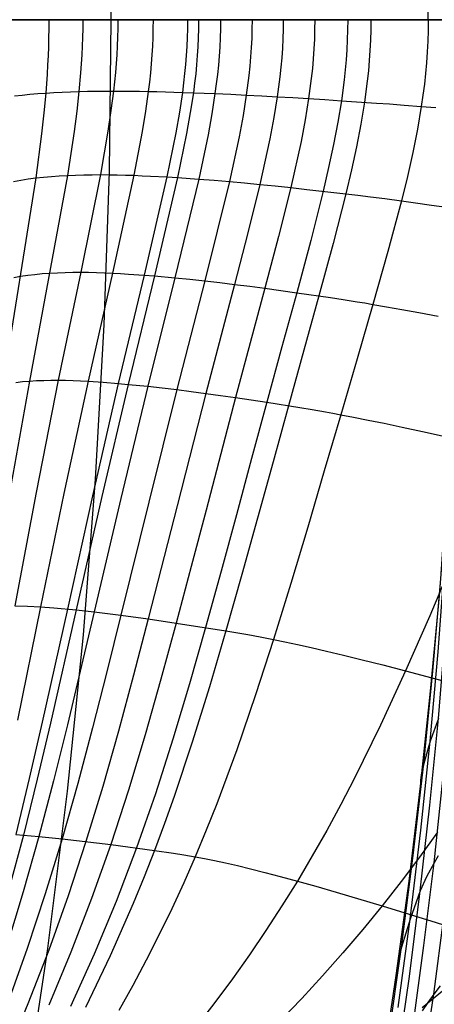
# Model space of a CAD drawing. Header units: millimetres. Extents: x -14 to 488, y -50 to 50.
# Tile 249 of 256: x 481.01 to 482.68, y -3.95 to 0. Entities that reach past the tile are written whole.
import ezdxf

# ---------------------------------------------------------------- set-up
doc = ezdxf.new("R2010")
doc.units = ezdxf.units.MM
doc.header["$MEASUREMENT"] = 0
doc.layers.add('Default', color=7, linetype='Continuous')

msp = doc.modelspace()

# ---------------------------------------------------------------- linework, layer by layer
at = {"layer": 'Default'}
for points in [[(478.9105, 11.374), (479.1871, 10.7451), (479.4467, 10.1126), (479.6892, 9.4772), (479.9147, 8.8394), (480.1233, 8.1999), (480.3151, 7.5594), (480.4902, 6.9185), (480.6487, 6.2777), (480.7909, 5.6377), (480.9169, 4.9991), (481.027, 4.3623), (481.1215, 3.7279), (481.2005, 3.0965), (481.2645, 2.4686), (481.3136, 1.8445), (481.3483, 1.2247), (481.3688, 0.6098), (481.3756, 0)], [(481.3756, 0), (481.3688, -0.6098), (481.3483, -1.2247), (481.3136, -1.8445), (481.2645, -2.4686), (481.2005, -3.0965), (481.1215, -3.7279), (481.027, -4.3623), (480.9169, -4.9991), (480.7909, -5.6377), (480.6487, -6.2777), (480.4902, -6.9185), (480.3151, -7.5594), (480.1233, -8.1999), (479.9147, -8.8394), (479.6892, -9.4772), (479.4467, -10.1126), (479.1871, -10.7451), (478.9105, -11.374), (478.617, -11.9986), (478.3064, -12.6182), (477.9791, -13.2321)]]:
    msp.add_lwpolyline(points, dxfattribs=at)
for points in [[(482.6513, 0, 257.3054), (482.6509, 0.0435, 257.3054)], [(478.6645, 0, 2), (479.4488, 0, 2.2019), (480.1599, 0, 2.4045), (480.8011, 0, 2.6067), (481.3756, 0, 2.8075), (481.6561, 0, 2.9138), (481.9192, 0, 3.0192), (482.1654, 0, 3.1236), (482.3953, 0, 3.2267), (482.6096, 0, 3.3286), (482.8089, 0, 3.4288), (482.9938, 0, 3.5274)], [(483.7293, 0, 1.6531), (483.4886, 0, 1.532), (483.2342, 0, 1.4111), (482.9653, 0, 1.2904), (482.6815, 0, 1.1701), (482.3823, 0, 1.0502), (482.067, 0, 0.9308), (481.3862, 0, 0.6936), (480.6348, 0, 0.4591), (479.8084, 0, 0.2277), (478.9027, 0, 0)], [(485.8089, 0, 30.216), (484.9996, 0, 127.3955), (483.1396, 0, 204.3031), (480.7969, 0, 252.8221)], [(481.1269, 0, 255.6558), (481.1267, -0.0365, 255.6555), (481.1261, -0.0726, 255.6544), (481.1251, -0.1087, 255.6527), (481.1238, -0.1449, 255.6503), (481.122, -0.1813, 255.6472), (481.1199, -0.2183, 255.6436), (481.1142, -0.2944, 255.6346), (481.1067, -0.3744, 255.6237), (481.0975, -0.458, 255.6112), (481.0745, -0.6354, 255.5829), (480.9425, -1.4637, 255.4572)], [(482.0684, 0, 256.9443), (482.068, -0.0385, 256.9441), (482.0669, -0.0766, 256.9435), (482.0651, -0.1146, 256.9425), (482.0625, -0.1526, 256.9411), (482.0592, -0.1909, 256.9394), (482.0551, -0.2296, 256.9374), (482.0446, -0.3092, 256.9325), (482.031, -0.3924, 256.9267), (482.0147, -0.4789, 256.9205), (481.9749, -0.6612, 256.9075), (481.927, -0.8559, 256.8951), (481.8733, -1.0623, 256.8848), (481.7578, -1.5, 256.8729), (481.6421, -1.9515, 256.8735), (481.5262, -2.4053, 256.8877), (481.4672, -2.6316, 256.9007), (481.4065, -2.856, 256.9178), (481.3432, -3.0784, 256.9393), (481.2761, -3.2987, 256.9654), (481.2039, -3.5174, 256.9958), (481.1263, -3.7347, 257.0302), (481.0431, -3.9509, 257.0679), (480.954, -4.1658, 257.1084)], [(481.8165, 0, 256.7238), (481.8162, -0.0369, 256.7235), (481.8152, -0.0734, 256.7227), (481.8135, -0.1098, 256.7212), (481.8111, -0.1462, 256.7193), (481.808, -0.1829, 256.7168), (481.8042, -0.2201, 256.7139), (481.7997, -0.258, 256.7105), (481.7945, -0.2968, 256.7067), (481.7819, -0.3774, 256.6982), (481.7667, -0.4616, 256.6886), (481.7293, -0.6399, 256.6674), (481.6336, -1.0361, 256.6233), (481.5244, -1.4716, 256.5847), (481.4159, -1.9225, 256.5545), (481.309, -2.3773, 256.5346), (481.2012, -2.8305, 256.5281), (481.1451, -3.0551, 256.5307), (481.0862, -3.2782, 256.5376), (481.0234, -3.5006, 256.5489), (480.9564, -3.7224, 256.5644)], [(481.9434, 0, 256.8417), (481.943, -0.0376, 256.8415), (481.942, -0.0749, 256.8408), (481.9402, -0.112, 256.8396), (481.9377, -0.1492, 256.8379), (481.9345, -0.1866, 256.8358), (481.9305, -0.2246, 256.8332), (481.9204, -0.3026, 256.8272), (481.9073, -0.3844, 256.8199), (481.8914, -0.4697, 256.8119), (481.8527, -0.6498, 256.7946), (481.7537, -1.0483, 256.7606), (481.641, -1.4849, 256.7346), (481.5285, -1.9361, 256.719), (481.4168, -2.3905, 256.7152), (481.3604, -2.6173, 256.7187), (481.3028, -2.8425, 256.726), (481.243, -3.066, 256.7375), (481.1799, -3.2878, 256.7535), (481.1124, -3.5083, 256.7739), (481.0401, -3.728, 256.7983), (480.9627, -3.9469, 256.8263)], [(481.7288, 0, 256.6337), (481.7284, -0.0364, 256.6334), (481.7275, -0.0725, 256.6325), (481.7258, -0.1084, 256.631), (481.7235, -0.1444, 256.6289), (481.7206, -0.1807, 256.6262), (481.7169, -0.2175, 256.623), (481.7126, -0.255, 256.6193), (481.7075, -0.2934, 256.6152), (481.6954, -0.3732, 256.6059), (481.6806, -0.4568, 256.5954), (481.6445, -0.634, 256.5718), (481.5514, -1.0288, 256.5217), (481.4453, -1.4637, 256.4756), (481.3401, -1.9144, 256.4367), (481.237, -2.3694, 256.4072), (481.1337, -2.8234, 256.3905), (481.0803, -3.0486, 256.3879), (481.0244, -3.2727, 256.3894), (480.9649, -3.4961, 256.3955)], [(481.263, 0, 255.965), (481.2628, -0.0357, 255.9647), (481.2621, -0.0711, 255.9636), (481.2609, -0.1063, 255.9618), (481.2593, -0.1417, 255.9593), (481.2572, -0.1774, 255.9561), (481.2546, -0.2135, 255.9523), (481.2479, -0.2882, 255.9429), (481.239, -0.3669, 255.9316), (481.2282, -0.4494, 255.9186), (481.2013, -0.6249, 255.8891), (481.0493, -1.4505, 255.7577), (480.9693, -1.9005, 255.6964)], [(481.4038, 0, 256.2162), (481.4036, -0.0355, 256.2158), (481.4028, -0.0707, 256.2148), (481.4014, -0.1057, 256.2129), (481.3996, -0.1408, 256.2105), (481.3972, -0.1762, 256.2073), (481.3942, -0.2122, 256.2035), (481.3865, -0.2865, 256.1943), (481.3764, -0.3648, 256.183), (481.3642, -0.447, 256.1703), (481.3339, -0.622, 256.1412), (481.255, -1.0138, 256.0768), (481.1645, -1.4471, 256.0129), (481.0755, -1.8973, 255.9536), (480.9898, -2.3529, 255.9017)], [(481.6842, 0, 256.5854), (481.6839, -0.0362, 256.5851), (481.6829, -0.0721, 256.5841), (481.6813, -0.1078, 256.5825), (481.6791, -0.1436, 256.5803), (481.6762, -0.1797, 256.5776), (481.6726, -0.2163, 256.5743), (481.6683, -0.2536, 256.5705), (481.6634, -0.2919, 256.5662), (481.6515, -0.3714, 256.5565), (481.637, -0.4546, 256.5455), (481.6015, -0.6313, 256.5209), (481.5101, -1.0255, 256.4681), (481.4057, -1.4601, 256.4186), (481.3023, -1.9107, 256.3758), (481.2013, -2.3658, 256.342), (481.1005, -2.8202, 256.3207), (481.0484, -3.0457, 256.3157), (480.994, -3.2702, 256.3149)], [(482.7107, 0, 257.3323), (482.6513, 0, 257.3054), (482.5824, 0, 257.2717), (482.5227, 0, 257.2401), (482.4698, 0, 257.2099), (482.3277, 0, 257.1234), (482.2606, 0, 257.0803), (482.1953, 0, 257.0365), (482.1313, 0, 256.9914), (482.0684, 0, 256.9443), (482.0059, 0, 256.8946), (481.9434, 0, 256.8417), (481.8804, 0, 256.785), (481.8165, 0, 256.7238), (481.773, 0, 256.68), (481.7288, 0, 256.6337), (481.6842, 0, 256.5854), (481.65, 0, 256.5468), (481.6155, 0, 256.5065), (481.5806, 0, 256.4641), (481.5455, 0, 256.4195), (481.5102, 0, 256.3726), (481.4748, 0, 256.3232), (481.4393, 0, 256.2711), (481.4038, 0, 256.2162), (481.3684, 0, 256.1583), (481.3331, 0, 256.0972), (481.2979, 0, 256.0329), (481.263, 0, 255.965), (481.2284, 0, 255.8936), (481.1941, 0, 255.8183), (481.1603, 0, 255.7391), (481.1269, 0, 255.6558), (481.094, 0, 255.5682), (481.0617, 0, 255.4762), (481.0301, 0, 255.3795), (480.9987, 0, 255.2765)], [(481.5455, 0, 256.4195), (481.5452, -0.0357, 256.4192), (481.5443, -0.0711, 256.4182), (481.5428, -0.1063, 256.4164), (481.5408, -0.1417, 256.4141), (481.5381, -0.1773, 256.4111), (481.5348, -0.2134, 256.4075), (481.5308, -0.2503, 256.4033), (481.5263, -0.2881, 256.3987), (481.5152, -0.3667, 256.388), (481.5017, -0.4492, 256.376), (481.4686, -0.6247, 256.3486), (481.3827, -1.0173, 256.2888), (481.2846, -1.4512, 256.2305), (481.1877, -1.9015, 256.1777), (481.0938, -2.3569, 256.133), (481.001, -2.8124, 256.1)], [(482.1953, 0, 257.0365), (482.1949, -0.0394, 257.0364), (482.1937, -0.0785, 257.0359), (482.1918, -0.1175, 257.0352), (482.1892, -0.1565, 257.0341), (482.1857, -0.1957, 257.0328), (482.1815, -0.2354, 257.0313), (482.1707, -0.3167, 257.0277), (482.1568, -0.4014, 257.0236), (482.1401, -0.4894, 257.0193), (482.0992, -0.6741, 257.0109), (482.0503, -0.8705, 257.0043), (481.9954, -1.0781, 257.0005), (481.8775, -1.5169, 257.0038), (481.7589, -1.9687, 257.0221), (481.6993, -2.1953, 257.0369), (481.6389, -2.422, 257.0559), (481.5774, -2.6476, 257.0791), (481.5137, -2.8711, 257.1069), (481.4469, -3.0923, 257.1392), (481.3756, -3.311, 257.1761), (481.2988, -3.5276, 257.2175), (481.2158, -3.7425, 257.2626), (481.1266, -3.9557, 257.3107)], [(482.3277, 0, 257.1234), (482.3273, -0.0405, 257.1233), (482.3262, -0.0807, 257.123), (482.3242, -0.1208, 257.1225), (482.3215, -0.1609, 257.1218), (482.3179, -0.2012, 257.121), (482.3136, -0.2418, 257.12), (482.3024, -0.3251, 257.1178), (482.2881, -0.4117, 257.1154), (482.2709, -0.5012, 257.1132), (482.2511, -0.5936, 257.1113), (482.2291, -0.6885, 257.1099), (482.179, -0.8869, 257.1093), (482.123, -1.0958, 257.1125), (482.0635, -1.3128, 257.12), (482.0026, -1.5359, 257.132), (481.9417, -1.7616, 257.1484), (481.8808, -1.9877, 257.169), (481.8194, -2.2141, 257.1939), (481.7567, -2.4403, 257.2234), (481.6924, -2.6653, 257.2575), (481.6256, -2.8878, 257.2964), (481.5551, -3.1076, 257.3401), (481.4795, -3.3246, 257.3885), (481.3977, -3.539, 257.4413), (481.3092, -3.7512, 257.4977), (481.2138, -3.9612, 257.5568)], [(482.4208, 0, 257.1807), (482.4204, -0.0413, 257.1807), (482.4192, -0.0823, 257.1805), (482.4172, -0.1232, 257.1801), (482.4144, -0.1641, 257.1797), (482.4108, -0.2051, 257.1792), (482.4063, -0.2466, 257.1786), (482.3949, -0.3313, 257.1773), (482.3803, -0.4191, 257.1762), (482.3628, -0.5099, 257.1754), (482.3426, -0.6033, 257.1752), (482.3201, -0.6991, 257.1756), (482.2692, -0.8989, 257.1792), (482.2123, -1.1087, 257.1873), (482.1519, -1.3263, 257.2001), (482.09, -1.5496, 257.218), (482.0281, -1.7754, 257.2406), (481.9659, -2.0015, 257.2678), (481.903, -2.2277, 257.2996), (481.8387, -2.4536, 257.3363), (481.7724, -2.6779, 257.3779), (481.7034, -2.8997, 257.4245), (481.6301, -3.1186, 257.4758), (481.5916, -3.2269, 257.5034), (481.5515, -3.3344, 257.5321), (481.5097, -3.4411, 257.5619), (481.4662, -3.5471, 257.5927), (481.3738, -3.7574, 257.6567), (481.274, -3.9653, 257.7233)], [(482.6513, 0, 257.3054), (482.6509, -0.0435, 257.3054), (482.6496, -0.0866, 257.3055), (482.6474, -0.1296, 257.3055), (482.6444, -0.1726, 257.3056), (482.6405, -0.2158, 257.3058), (482.6357, -0.2592, 257.3061), (482.63, -0.3032, 257.3065), (482.6235, -0.3478, 257.307), (482.6078, -0.4391, 257.3085), (482.589, -0.5329, 257.3109), (482.5675, -0.629, 257.3143), (482.5436, -0.7272, 257.3188), (482.4895, -0.9306, 257.3316), (482.4293, -1.1427, 257.35), (482.3654, -1.3616, 257.3743), (482.2997, -1.5856, 257.4044), (482.2338, -1.8115, 257.44), (482.1674, -2.0374, 257.4809), (482.0996, -2.2629, 257.527), (482.03, -2.4877, 257.5784), (481.9578, -2.7106, 257.6351), (481.8822, -2.9305, 257.697), (481.8016, -3.147, 257.764), (481.7591, -3.2539, 257.7993), (481.7148, -3.3597, 257.8358), (481.6687, -3.4646, 257.8734), (481.6206, -3.5687, 257.9119), (481.5705, -3.672, 257.9512), (481.5184, -3.7745, 257.9911), (481.4643, -3.8763, 258.0315), (481.4081, -3.9773, 258.0723)], [(481.4696, -8.3613, 254.438), (481.5247, -8.1927, 254.3616), (481.6323, -7.8505, 254.2176), (481.7361, -7.5028, 254.0843), (481.8357, -7.1509, 253.9607), (481.931, -6.7949, 253.8462), (482.0219, -6.4351, 253.7399), (482.1082, -6.0718, 253.6415), (482.1898, -5.7053, 253.5506), (482.2665, -5.3361, 253.4667), (482.3383, -4.9646, 253.3898), (482.4049, -4.5909, 253.3195), (482.4665, -4.2149, 253.2555), (482.523, -3.8371, 253.1978), (482.5742, -3.4576, 253.1462), (482.6202, -3.0768, 253.1005), (482.6608, -2.695, 253.0606), (482.696, -2.3121, 253.0263), (482.7259, -1.9281, 252.9976), (482.7503, -1.5434, 252.9742), (482.7694, -1.158, 252.9563), (482.783, -0.7723, 252.9435), (482.7911, -0.3862, 252.936), (482.7938, 0, 252.9335)], [(481.4982, -8.2665, 254.7545), (481.5514, -8.1051, 254.6781), (481.6037, -7.9419, 254.6047), (481.7059, -7.6107, 254.4662), (481.8044, -7.2743, 254.338), (481.8987, -6.9335, 254.2194), (481.9888, -6.5888, 254.1094), (482.0746, -6.2403, 254.0074), (482.156, -5.8884, 253.9131), (482.2328, -5.5334, 253.8259), (482.3049, -5.1757, 253.7456), (482.3721, -4.8157, 253.672), (482.4345, -4.4536, 253.6048), (482.4918, -4.0893, 253.5438), (482.5441, -3.723, 253.4888), (482.5913, -3.3551, 253.4398), (482.6333, -2.9858, 253.3965), (482.67, -2.6155, 253.3588), (482.7013, -2.244, 253.3267), (482.7273, -1.8715, 253.2999), (482.7478, -1.4981, 253.2784), (482.7628, -1.1241, 253.2621), (482.7722, -0.7497, 253.251), (482.7775, 0, 253.2445)], [(482.5264, -4.1822, 254.1801), (482.5754, -3.8408, 254.1246), (482.6194, -3.4974, 254.0749), (482.6584, -3.1523, 254.0308), (482.6921, -2.8057, 253.9921), (482.7205, -2.458, 253.9587), (482.7435, -2.1091, 253.9305), (482.7611, -1.7592, 253.9073), (482.7728, -1.4083, 253.8892), (482.7782, -1.0569, 253.8761), (482.7775, -0.7049, 253.8681), (482.7688, 0, 253.8679)], [(482.5306, -3.9651, 253.8341), (482.5786, -3.6103, 253.7818), (482.6215, -3.2538, 253.7353), (482.6591, -2.8958, 253.6943), (482.6914, -2.5368, 253.6589), (482.7184, -2.1766, 253.6287), (482.7399, -1.8153, 253.6038), (482.7557, -1.4532, 253.584), (482.7655, -1.0905, 253.5694), (482.7694, -0.7273, 253.5598), (482.7672, 0, 253.5566)], [(482.5888, -4.0466, 254.4679), (482.6342, -3.7166, 254.4152), (482.6747, -3.3846, 254.368), (482.7102, -3.0509, 254.3262), (482.7404, -2.7157, 254.2897), (482.7654, -2.3794, 254.2583), (482.7849, -2.0418, 254.232), (482.7991, -1.7031, 254.2106), (482.8071, -1.3635, 254.1941), (482.8087, -1.0233, 254.1826), (482.8039, -0.6826, 254.1763), (482.7947, -0.3415, 254.1752), (482.7898, 0, 254.1786)], [(482.626, -4.2279, 254.8089), (482.6733, -3.9114, 254.7533), (482.7159, -3.5928, 254.7031), (482.7536, -3.2722, 254.6583), (482.7863, -2.9498, 254.6188), (482.8137, -2.626, 254.5843), (482.8359, -2.3009, 254.5549), (482.8528, -1.9746, 254.5303), (482.8641, -1.6471, 254.5105), (482.8693, -1.3188, 254.4956), (482.8678, -0.9898, 254.4858), (482.8598, -0.6604, 254.4812), (482.8428, -0.1653, 254.4833), (482.8413, 0, 254.4853)], [(480.9893, -0.3062, 255.2591), (481.0195, -0.3026, 255.3598), (481.0504, -0.2995, 255.4559), (481.082, -0.2968, 255.5474), (481.1142, -0.2944, 255.6346), (481.1469, -0.2924, 255.7176), (481.1802, -0.2907, 255.7965), (481.2138, -0.2893, 255.8716), (481.2479, -0.2882, 255.9429), (481.2822, -0.2874, 256.0107), (481.3168, -0.2869, 256.0751), (481.3516, -0.2866, 256.1362), (481.3865, -0.2865, 256.1943), (481.4215, -0.2866, 256.2494), (481.4565, -0.2869, 256.3017), (481.4914, -0.2874, 256.3514), (481.5263, -0.2881, 256.3987), (481.5609, -0.2888, 256.4436), (481.5954, -0.2898, 256.4864), (481.6296, -0.2908, 256.5272), (481.6634, -0.2919, 256.5662), (481.7075, -0.2934, 256.6152), (481.7514, -0.2951, 256.6622), (481.7945, -0.2968, 256.7067), (481.8579, -0.2996, 256.7691), (481.9204, -0.3026, 256.8272), (481.9824, -0.3058, 256.8814), (482.0446, -0.3092, 256.9325), (482.1072, -0.3128, 256.981), (482.1707, -0.3167, 257.0277), (482.2357, -0.3208, 257.073), (482.3024, -0.3251, 257.1178), (482.4436, -0.3346, 257.2077), (482.4962, -0.3383, 257.2391), (482.5552, -0.3426, 257.2719), (482.6235, -0.3478, 257.307), (482.6821, -0.3524, 257.335)], [(480.9855, -0.6494, 255.3119), (481.0145, -0.6441, 255.4064), (481.0442, -0.6394, 255.4967), (481.0745, -0.6354, 255.5829), (481.1054, -0.6319, 255.665), (481.1369, -0.6291, 255.7434), (481.1689, -0.6267, 255.818), (481.2013, -0.6249, 255.8891), (481.234, -0.6235, 255.9569), (481.2671, -0.6226, 256.0213), (481.3004, -0.6221, 256.0828), (481.3339, -0.622, 256.1412), (481.3675, -0.6222, 256.1969), (481.4012, -0.6228, 256.2499), (481.4349, -0.6236, 256.3004), (481.4686, -0.6247, 256.3486), (481.5021, -0.6261, 256.3946), (481.5355, -0.6277, 256.4386), (481.6015, -0.6313, 256.5209), (481.6445, -0.634, 256.5718), (481.7293, -0.6399, 256.6674), (481.7914, -0.6447, 256.7331), (481.8527, -0.6498, 256.7946), (481.9137, -0.6553, 256.8525), (481.9749, -0.6612, 256.9075), (482.0366, -0.6674, 256.9601), (482.0992, -0.6741, 257.0109), (482.1633, -0.6811, 257.0607), (482.3201, -0.6991, 257.1756), (482.368, -0.7048, 257.2091), (482.4195, -0.711, 257.2438), (482.4773, -0.7184, 257.2801), (482.5436, -0.7272, 257.3188), (482.6005, -0.735, 257.3497), (482.6646, -0.744, 257.3827), (482.7371, -0.7544, 257.4179)], [(480.9857, -1.0348, 255.4351), (481.0134, -1.0299, 255.5198), (481.0419, -1.0257, 255.6009), (481.0709, -1.0222, 255.6784), (481.1005, -1.0194, 255.7526), (481.1307, -1.0172, 255.8234), (481.1612, -1.0156, 255.8911), (481.1922, -1.0145, 255.9558), (481.2235, -1.0139, 256.0177), (481.255, -1.0138, 256.0768), (481.2868, -1.0141, 256.1333), (481.3187, -1.0148, 256.1874), (481.3507, -1.0159, 256.2392), (481.3827, -1.0173, 256.2888), (481.4148, -1.019, 256.3363), (481.4467, -1.021, 256.382), (481.5101, -1.0255, 256.4681), (481.5514, -1.0288, 256.5217), (481.6336, -1.0361, 256.6233), (481.6939, -1.042, 256.6939), (481.7537, -1.0483, 256.7606), (481.8134, -1.0551, 256.824), (481.8733, -1.0623, 256.8848), (481.9339, -1.07, 256.9434), (481.9954, -1.0781, 257.0005), (482.123, -1.0958, 257.1125), (482.2591, -1.1156, 257.2255), (482.3094, -1.1232, 257.2648), (482.3654, -1.1321, 257.3061), (482.3962, -1.1372, 257.3277), (482.4293, -1.1427, 257.35), (482.4838, -1.1522, 257.385), (482.545, -1.1631, 257.4223), (482.6138, -1.1757, 257.462), (482.6913, -1.1902, 257.5044)], [(480.9946, -1.4557, 255.6136), (481.0216, -1.4528, 255.6872), (481.0493, -1.4505, 255.7577), (481.0774, -1.4488, 255.8255), (481.1061, -1.4477, 255.8905), (481.1351, -1.4472, 255.9529), (481.1645, -1.4471, 256.0129), (481.1942, -1.4475, 256.0705), (481.2242, -1.4484, 256.1259), (481.2543, -1.4496, 256.1792), (481.2846, -1.4512, 256.2305), (481.3452, -1.4552, 256.3278), (481.4057, -1.4601, 256.4186), (481.4453, -1.4637, 256.4756), (481.5244, -1.4716, 256.5847), (481.5828, -1.478, 256.6614), (481.641, -1.4849, 256.7346), (481.6992, -1.4922, 256.8049), (481.7578, -1.5, 256.8729), (481.8172, -1.5082, 256.939), (481.8775, -1.5169, 257.0038), (482.0026, -1.5359, 257.132), (482.1357, -1.5569, 257.2619), (482.1845, -1.565, 257.3071), (482.2385, -1.5744, 257.3543), (482.2681, -1.5797, 257.379), (482.2997, -1.5856, 257.4044), (482.3516, -1.5955, 257.4442), (482.4095, -1.6069, 257.4863), (482.4743, -1.6201, 257.5311), (482.5469, -1.6353, 257.5789), (482.6281, -1.6527, 257.63), (482.7189, -1.6726, 257.6847)], [(482.751, -2.1704, 257.9274), (482.6571, -2.3931, 257.9959), (482.5601, -2.6137, 258.0694), (482.4596, -2.8314, 258.1478), (482.3545, -3.045, 258.231), (482.2998, -3.1501, 258.2742), (482.2435, -3.254, 258.3186), (482.1855, -3.3565, 258.3639), (482.1255, -3.4577, 258.4102), (482.0634, -3.5575, 258.4573), (481.9992, -3.656, 258.505), (481.9329, -3.7534, 258.5532), (481.8644, -3.8496, 258.6016), (481.7939, -3.9446, 258.65), (481.7212, -4.0387, 258.6984)], [(480.9898, -2.3529, 255.9017), (481.0412, -2.3542, 256.0205), (481.0938, -2.3569, 256.133), (481.1473, -2.3609, 256.2399), (481.237, -2.3694, 256.4072), (481.309, -2.3773, 256.5346), (481.4168, -2.3905, 256.7152), (481.5262, -2.4053, 256.8877), (481.6389, -2.422, 257.0559), (481.8387, -2.4536, 257.3363), (481.9264, -2.4683, 257.453), (481.9754, -2.4771, 257.5142), (482.03, -2.4877, 257.5784), (482.0754, -2.497, 257.6289), (482.1255, -2.5078, 257.6819), (482.1809, -2.5201, 257.7376), (482.2423, -2.5343, 257.7965), (482.3102, -2.5506, 257.8587), (482.3854, -2.5691, 257.9247), (482.4685, -2.5901, 257.9948), (482.5601, -2.6137, 258.0694), (482.7718, -2.6698, 258.233)], [(482.6921, -2.8057, 253.9921), (482.6591, -2.8958, 253.6943), (482.6333, -2.9858, 253.3965), (482.6229, -3.0309, 253.2482), (482.6202, -3.0537, 253.1743), (482.6198, -3.0652, 253.1374), (482.6202, -3.0768, 253.1005)], [(480.994, -3.2702, 256.3149), (481.0862, -3.2782, 256.5376), (481.1799, -3.2878, 256.7535), (481.3756, -3.311, 257.1761), (481.5515, -3.3344, 257.5321), (481.6277, -3.3452, 257.6797), (481.6694, -3.3518, 257.7564), (481.7148, -3.3597, 257.8358), (481.752, -3.3668, 257.8976), (481.7924, -3.375, 257.9617), (481.8363, -3.3845, 258.0283), (481.8843, -3.3955, 258.0978), (481.9368, -3.4082, 258.1704), (481.9942, -3.4226, 258.2465), (482.0569, -3.4391, 258.3263), (482.1255, -3.4577, 258.4102), (482.2002, -3.4786, 258.4984), (482.2817, -3.502, 258.5912), (482.4664, -3.557, 258.7919), (482.6831, -3.6239, 259.0147), (482.9354, -3.7042, 259.2618)], [(482.6881, -3.2611, 258.6457), (482.616, -3.3614, 258.6937), (482.5422, -3.46, 258.7425), (482.4664, -3.557, 258.7919), (482.3886, -3.6522, 258.8419), (482.3087, -3.7459, 258.892), (482.2267, -3.8381, 258.9423), (482.1428, -3.9289, 258.9924), (482.0568, -4.0183, 259.0422)], [(482.6918, -3.3565, 254.441), (482.6747, -3.3846, 254.368), (482.6447, -3.441, 254.2216), (482.6194, -3.4974, 254.0749), (482.5786, -3.6103, 253.7818), (482.5441, -3.723, 253.4888), (482.5294, -3.7795, 253.343), (482.5247, -3.808, 253.2704), (482.5234, -3.8225, 253.2341), (482.523, -3.8371, 253.1978)], [(482.6268, -3.9649, 259.4133), (482.7315, -3.88, 259.3632)], [(482.6993, -3.8776, 254.8238), (482.6733, -3.9114, 254.7533), (482.6495, -3.9452, 254.6824), (482.6276, -3.979, 254.6111)]]:
    msp.add_polyline3d(points, dxfattribs=at)

doc.saveas('drawing.dxf')
